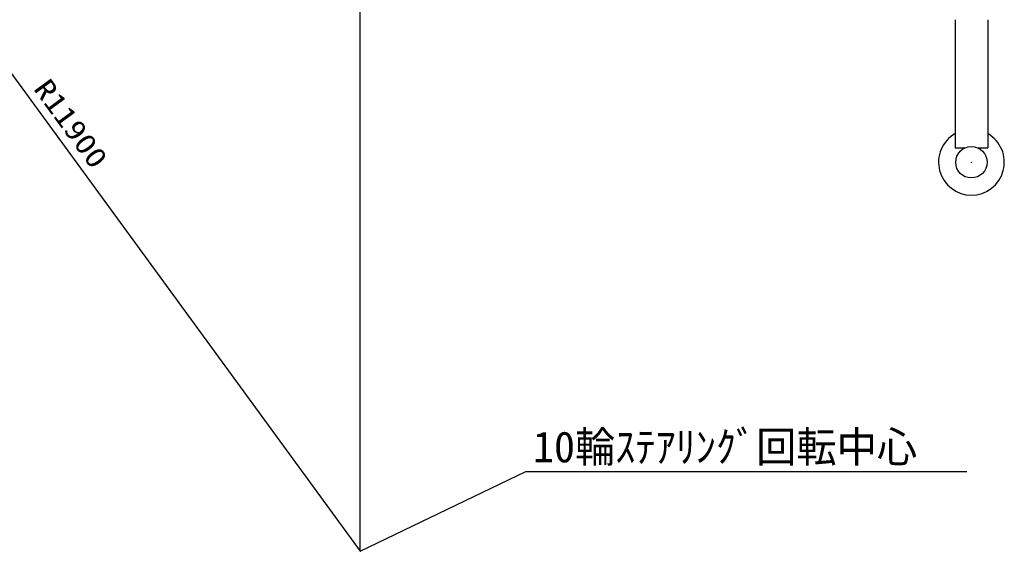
# Model space of a CAD drawing. Extents: x 17270 to 64146, y 4475 to 40036.
# Tile 50 of 53: x 40111 to 49652, y 26950 to 32097. Entities that reach past the tile are written whole.
import ezdxf

# ---------------------------------------------------------------- set-up
doc = ezdxf.new("R2010")
doc.units = 0
doc.header["$PDMODE"] = 35
doc.layers.get('0').update_dxf_attribs({"linetype": 'CONTINUOUS'})

msp = doc.modelspace()

# ---------------------------------------------------------------- linework, layer by layer
at = {"color": 151, "linetype": 'Continuous'}
for p, q in [((43410.9, 26951.4), (43410.9, 37136.6)), ((36385.8, 36556.6), (43410.9, 26951.4)), ((43410.9, 26951.4), (45016.5, 27721.6)), ((45016.5, 27721.6), (49289.8, 27721.6))]:
    msp.add_line(p, q, dxfattribs=at)
at = {"color": 130, "linetype": 'Continuous'}
for p, q in [((49175.8, 32097.2), (49175.8, 30857.2)), ((49490.8, 32097.2), (49490.8, 30857.2)), ((49175.8, 30857.2), (49273.9, 30857.2)), ((49392.8, 30857.2), (49490.8, 30857.2))]:
    msp.add_line(p, q, dxfattribs=at)
msp.add_circle((49333.3, 30717.2), 152.1, dxfattribs=at)
msp.add_arc((49333.3, 30717.2), 318.6, 119.62692, 60.37308, dxfattribs=at)
at = {"color": 20, "linetype": 'Continuous'}
for p in [(49333.3, 30717.2), (43410.9, 26951.4)]:
    msp.add_point(p, dxfattribs=at)

# ---------------------------------------------------------------- texts
at = {"color": 7, "linetype": 'Continuous', "insert": (40399, 31546), "char_height": 200, "attachment_point": 1, "rotation": 306.18002, "line_spacing_factor": 0.794286}
msp.add_mtext('\\W1.200000;\\A1;R11900', dxfattribs=at)
at = {"color": 7, "linetype": 'Continuous', "insert": (45084, 28111.5), "char_height": 300, "attachment_point": 1}
msp.add_mtext('\\A1;10輪ｽﾃｱﾘﾝｸﾞ回転中心', dxfattribs=at)

doc.saveas('drawing.dxf')
